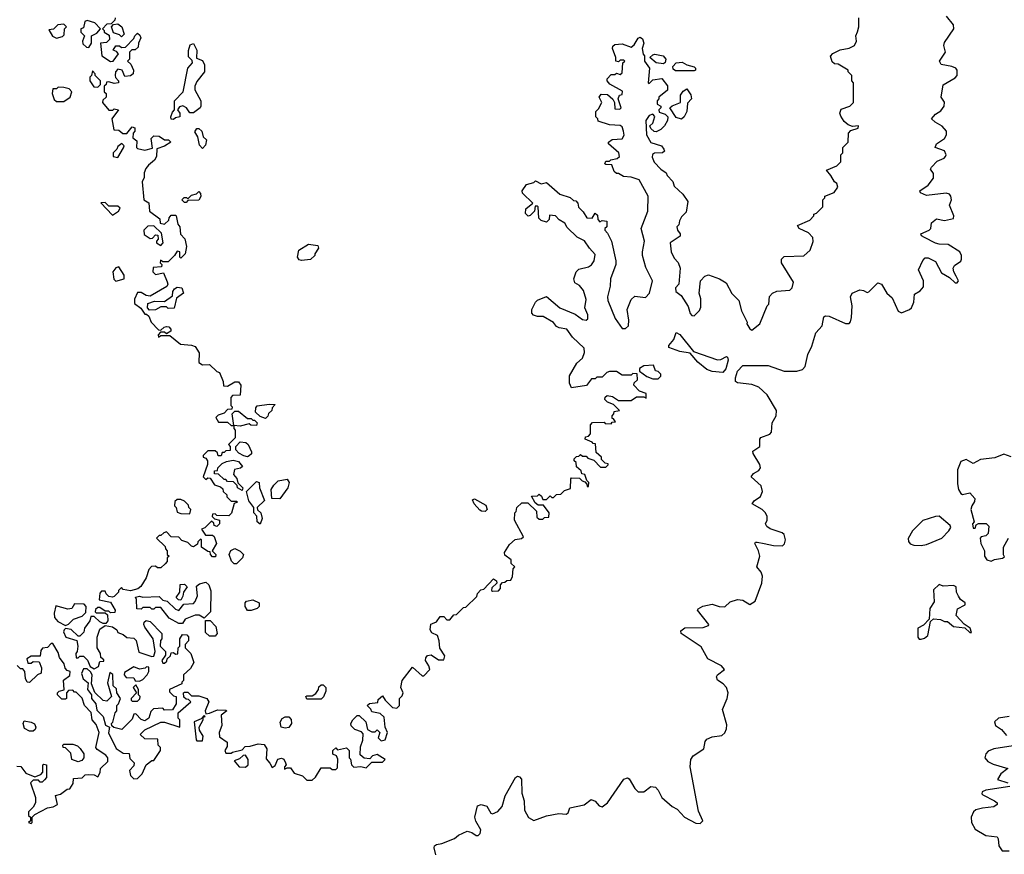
# Model space of a CAD drawing. Extents: x 2601477 to 2753313, y 449408 to 581029.
# Tile 45 of 203: x 2632811 to 2638277, y 503279 to 507915. Entities that reach past the tile are written whole.
import ezdxf

# ---------------------------------------------------------------- set-up
doc = ezdxf.new("R2010")
doc.units = 0

msp = doc.modelspace()

# ---------------------------------------------------------------- linework, layer by layer
at = {"layer": '0CON05XD'}
for points in [[(2633195, 507760), (2633210, 507785), (2633210, 507825), (2633239.3, 507840.7), (2633260, 507865), (2633228.3, 507898.3), (2633185, 507910), (2633172.5, 507905), (2633165, 507870), (2633150, 507865), (2633150, 507845), (2633170, 507825), (2633160, 507795), (2633161.7, 507781.7), (2633181.7, 507761.7), (2633195, 507760)], [(2633340, 507925), (2633338.3, 507911.7), (2633318.3, 507891.7), (2633295, 507890), (2633270, 507865), (2633280, 507855), (2633280, 507845), (2633308.3, 507828.3), (2633310, 507805), (2633291.7, 507788.3), (2633260, 507785), (2633267.5, 507715), (2633315, 507682.5), (2633330, 507685), (2633360, 507725), (2633348.3, 507738.3), (2633330, 507745), (2633345, 507770), (2633365, 507770), (2633375, 507760), (2633398.3, 507761.7), (2633445, 507810), (2633450, 507825), (2633465, 507840), (2633478.3, 507828.3), (2633482.5, 507815), (2633470, 507785), (2633468.3, 507761.7), (2633451.7, 507748.3), (2633433, 507747), (2633420, 507735), (2633420, 507695), (2633410, 507685), (2633427, 507667), (2633442.5, 507635), (2633440, 507615), (2633425, 507602.5), (2633395, 507600), (2633380, 507635), (2633355, 507640), (2633342.5, 507625), (2633340, 507605), (2633343, 507593), (2633360, 507575), (2633360, 507565), (2633335, 507560), (2633305, 507570), (2633291.7, 507568.3), (2633290, 507555), (2633280, 507545), (2633280, 507515), (2633290, 507505), (2633290, 507485), (2633271.7, 507468.3), (2633270, 507455), (2633305, 507413.3), (2633327.5, 507412.5), (2633335, 507420), (2633360, 507415), (2633322.5, 507365), (2633332.5, 507302.5), (2633361.7, 507301.7), (2633383, 507283), (2633405, 507282.5), (2633435, 507320), (2633450, 507315), (2633450, 507295), (2633440, 507285), (2633438.3, 507258.3), (2633461.7, 507241.7), (2633460, 507205), (2633465, 507200), (2633505, 507190), (2633548.3, 507201.7), (2633540, 507255), (2633555, 507270), (2633585, 507267.5), (2633615, 507247.5), (2633637, 507247), (2633650, 507235), (2633615, 507212.5), (2633571.7, 507198.3), (2633570, 507155), (2633560, 507135), (2633525, 507107.5), (2633511.7, 507088.3), (2633502.5, 507065), (2633501.7, 507038.3), (2633490, 507015), (2633500, 506915), (2633528.3, 506898.3), (2633531.7, 506851.7), (2633588.3, 506808.3), (2633590, 506785), (2633615, 506780), (2633638.3, 506801.7), (2633640, 506815), (2633651.7, 506828.3), (2633675, 506830), (2633680, 506825), (2633688.3, 506778.3), (2633700, 506765), (2633703, 506723), (2633727, 506697), (2633737.5, 506655), (2633730, 506615), (2633705, 506590), (2633700, 506595), (2633700, 506625), (2633685, 506630), (2633670, 506605), (2633635, 506570), (2633605, 506570), (2633591.7, 506578.3), (2633590, 506565), (2633600, 506555), (2633598.3, 506541.7), (2633551.7, 506538.3), (2633550, 506515), (2633565, 506500), (2633608.3, 506508.3), (2633629.3, 506459.3), (2633632.5, 506445), (2633627, 506433), (2633535, 506380), (2633513, 506383), (2633485, 506400), (2633465, 506400), (2633448.3, 506361.7), (2633448.3, 506338.3), (2633483, 506313), (2633505, 506280), (2633515, 506280), (2633528.3, 506268.3), (2633540, 506235), (2633581.7, 506191.7), (2633595, 506190), (2633613, 506207), (2633625, 506210), (2633638.3, 506208.3), (2633650, 506195), (2633650, 506185), (2633625, 506170), (2633615, 506180), (2633591.7, 506178.3), (2633580, 506165), (2633581.7, 506151.7), (2633595, 506160), (2633645, 506160), (2633703, 506113), (2633765, 506107.5), (2633785, 506100), (2633806.7, 506065), (2633805, 506010), (2633825, 505997.5), (2633865, 506000), (2633905, 505960), (2633920, 505955), (2633940, 505905), (2633941.7, 505881.7), (2633965, 505880), (2634005, 505902.5), (2634025, 505902.5), (2634037.5, 505885), (2634035, 505830), (2633993, 505827), (2633983, 505817), (2633982.5, 505772.5), (2633990, 505765), (2633988.3, 505751.7), (2633965, 505750), (2633945, 505730), (2633911.7, 505718.3), (2633900, 505705), (2633915, 505680), (2633965, 505680), (2633985, 505660), (2634000, 505660), (2634000, 505645), (2634007.5, 505635), (2634007, 505593), (2633970, 505555), (2633980, 505545), (2633978.3, 505521.7), (2633955, 505520), (2633945, 505510), (2633935, 505510), (2633928.3, 505491.7), (2633911.7, 505491.7), (2633908.3, 505508.3), (2633895, 505520), (2633855, 505520), (2633830, 505495), (2633830, 505485), (2633845, 505480), (2633852.5, 505465), (2633852.5, 505445), (2633830, 505375), (2633845, 505360)], [(2636865, 506197.5), (2636875, 506190), (2636920, 506225), (2636960, 506325), (2636970, 506335), (2636973, 506377), (2636990, 506395), (2637013.6, 506406.4), (2637087, 506413), (2637100, 506425), (2637107, 506457), (2637040, 506565), (2637040, 506585), (2637055, 506600), (2637165, 506602.5), (2637200, 506635), (2637216.4, 506683.6), (2637213.3, 506705), (2637190.5, 506730.5), (2637137.5, 506755), (2637128.3, 506771.7), (2637198.3, 506801.7), (2637220, 506825), (2637220, 506835), (2637235, 506840), (2637270, 506875), (2637270, 506915), (2637280, 506925), (2637280, 506935), (2637332.5, 506955), (2637353.3, 506985), (2637347.5, 507005), (2637333.6, 507013.6), (2637315, 507050), (2637290, 507080), (2637347, 507103), (2637370, 507125), (2637370, 507165), (2637380, 507175), (2637380, 507205), (2637410, 507235), (2637412.5, 507285), (2637425, 507300), (2637465, 507312.5), (2637467.5, 507325), (2637435, 507322.5), (2637410.3, 507330.3), (2637388.5, 507348.5), (2637369.1, 507379.1), (2637363.8, 507396.2), (2637372, 507418), (2637420, 507435), (2637440, 507455), (2637440, 507565), (2637430, 507575), (2637430, 507605), (2637410, 507625), (2637410, 507635), (2637355, 507667.5), (2637335, 507670), (2637321.7, 507681.7), (2637313, 507713), (2637325, 507727.5), (2637365, 507747.5), (2637415, 507757.5), (2637445, 507772.5), (2637457.5, 507795), (2637452.5, 507825), (2637461.7, 507848.3), (2637470, 507875), (2637470, 507925)], [(2638015.8, 507605), (2638015.8, 507635), (2638008.8, 507645), (2637985, 507655.6), (2637926.2, 507666.2), (2637916.7, 507685), (2637951.2, 507735), (2637941.2, 507771.2), (2637945, 507787.5), (2637996.9, 507865), (2637995.5, 507885.5), (2637956.2, 507935)], [(2633015, 507812.5), (2633047.5, 507822.5), (2633058.3, 507831.7), (2633060, 507865), (2633070, 507875), (2633055, 507890), (2633023, 507887), (2632998.3, 507861.7), (2632971.7, 507858.3), (2632993.6, 507823.6), (2633015, 507812.5)], [(2633375, 507820), (2633365, 507830), (2633331.7, 507841.7), (2633320, 507875), (2633331.7, 507888.3), (2633355, 507892.5), (2633377.5, 507875), (2633390, 507835), (2633375, 507820)], [(2634435, 503690), (2634453, 503707), (2634485, 503760), (2634535, 503760), (2634545, 503750), (2634565, 503750), (2634575, 503760), (2634577, 503807), (2634570, 503825), (2634550, 503835), (2634550, 503855), (2634565, 503870), (2634575, 503860), (2634625, 503870), (2634640, 503855), (2634640, 503815), (2634647.5, 503807.5), (2634652.5, 503775), (2634665, 503762.5), (2634705, 503766.7), (2634735, 503760), (2634765, 503790), (2634825, 503790), (2634840, 503805), (2634795, 503832.5), (2634770, 503825), (2634755, 503810), (2634723, 503813), (2634701.7, 503831.7), (2634702.5, 503875), (2634716.4, 503913.6), (2634717.5, 503947.5), (2634708.3, 503958.3), (2634671.7, 503971.7), (2634651.7, 503991.7), (2634650, 504005), (2634660, 504025), (2634685, 504050), (2634695, 504050), (2634732.5, 504015), (2634741.7, 503971.7), (2634765, 503960), (2634785, 503960), (2634795, 503970), (2634810, 503955), (2634800, 503925), (2634818.3, 503908.3), (2634840, 503915), (2634852.5, 503955), (2634840, 503985), (2634835, 504040), (2634811.7, 504061.7), (2634765, 504070), (2634760, 504085), (2634740, 504105), (2634753, 504117), (2634798.3, 504121.7), (2634801.7, 504138.3), (2634825, 504160), (2634840, 504135), (2634880, 504095), (2634905, 504090), (2634920, 504105), (2634920, 504145), (2634935, 504160), (2634940, 504175), (2634927.5, 504205), (2634933.3, 504245), (2634991.7, 504318.3), (2635045, 504270), (2635055, 504270), (2635087.5, 504305), (2635082.5, 504325), (2635063.3, 504355), (2635065, 504370), (2635075, 504382.5), (2635095, 504387.5), (2635135, 504360), (2635165, 504360), (2635171.7, 504381.7), (2635143.6, 504423.6), (2635140, 504465), (2635130, 504495), (2635099.3, 504509.3), (2635088.8, 504525), (2635093, 504557), (2635101.7, 504561.7), (2635125, 504570), (2635145, 504600), (2635165, 504600), (2635181.7, 504581.7), (2635198.3, 504581.7), (2635221.7, 504608.3), (2635235, 504610), (2635275, 504650), (2635288.3, 504651.7), (2635348.3, 504711.7), (2635351.7, 504728.3), (2635371.7, 504748.3), (2635388.3, 504751.7), (2635441.7, 504808.3), (2635458.3, 504798.3), (2635460, 504785), (2635431.7, 504758.3), (2635430, 504745), (2635435, 504740), (2635468.3, 504741.7), (2635480, 504755), (2635480, 504775), (2635491.7, 504788.3), (2635505, 504790), (2635515, 504800), (2635538.3, 504801.7), (2635547.5, 504822.5), (2635550, 504865), (2635560, 504875), (2635540, 504895), (2635540, 504915), (2635505, 504940), (2635502.5, 504955), (2635530.7, 504999.3), (2635561.7, 505028.3), (2635597, 505033), (2635607.5, 505042.5), (2635557.5, 505135), (2635560, 505175), (2635567, 505183), (2635570, 505205), (2635598.3, 505231.7), (2635631.7, 505231.7), (2635680, 505185), (2635681.7, 505151.7), (2635695, 505140), (2635715, 505140), (2635725, 505150), (2635748.3, 505151.7), (2635750, 505175), (2635718.3, 505218.3), (2635688.3, 505218.3), (2635671.7, 505231.7), (2635651.7, 505268.3), (2635685, 505270), (2635695, 505280), (2635708.3, 505268.3), (2635715, 505250), (2635735, 505250), (2635755, 505270), (2635765, 505260), (2635775, 505260), (2635791.7, 505278.3), (2635815, 505280), (2635835, 505300), (2635868.3, 505311.7), (2635870, 505365), (2635875, 505370), (2635918.3, 505368.3), (2635933, 505353), (2635948.3, 505348.3), (2635960, 505335), (2635961.7, 505321.7), (2635968.3, 505321.7), (2635970, 505345), (2635960, 505355), (2635948.3, 505388.3), (2635931.7, 505391.7), (2635928.3, 505408.3), (2635901.7, 505431.7), (2635900, 505455), (2635890, 505465), (2635890, 505475), (2635901.7, 505488.3), (2635915, 505490), (2635925, 505500), (2635935, 505490), (2635955, 505490), (2635965, 505480), (2635998.3, 505468.3), (2636035, 505430), (2636065, 505430), (2636078.3, 505441.7), (2636078.3, 505448.3), (2636061.7, 505451.7), (2636041.7, 505471.7), (2636040, 505485), (2636011.7, 505511.7), (2636008.3, 505558.3), (2635995, 505560), (2635988.3, 505568.3), (2635950, 505585), (2635951.7, 505598.3), (2635968.3, 505601.7), (2635980, 505615), (2635980, 505665), (2635991.7, 505678.3), (2636055, 505680), (2636061.7, 505671.7), (2636095, 505670), (2636100, 505680), (2636118.3, 505681.7), (2636108.3, 505698.3), (2636100, 505700), (2636100, 505715), (2636110, 505725), (2636111.7, 505738.3), (2636140, 505745), (2636108.3, 505778.3), (2636075, 505790), (2636060, 505805), (2636061.7, 505818.3), (2636072.5, 505827.5), (2636101.7, 505821.7), (2636135, 505800), (2636205, 505800), (2636235, 505820), (2636275, 505820), (2636288.3, 505811.7), (2636288.3, 505838.3), (2636251.7, 505851.7), (2636220, 505885), (2636221.7, 505898.3), (2636240, 505915), (2636238.3, 505948.3), (2636215, 505950), (2636205, 505940), (2636155, 505940), (2636125, 505960), (2636085, 505960), (2636070, 505955), (2636045, 505930), (2636015, 505930), (2636005, 505920), (2635985, 505920), (2635957, 505883), (2635875, 505870), (2635862.5, 505895), (2635863, 505937), (2635903.6, 506006.4), (2635936.1, 506033.9), (2635947, 506067), (2635945, 506090), (2635880.7, 506150.7), (2635847.5, 506195), (2635805, 506202.5), (2635790.7, 506210.7), (2635775, 506232.5), (2635717, 506267), (2635685, 506266.7), (2635663.9, 506273.9), (2635653.3, 506285), (2635653.3, 506305), (2635673.6, 506346.4), (2635685, 506357.5), (2635735, 506377.5), (2635810, 506315), (2635895, 506280), (2635935, 506250), (2635955, 506246.7), (2635965, 506252.5), (2635965.8, 506275), (2635948.8, 506315), (2635955, 506360), (2635940, 506410), (2635919.3, 506439.3), (2635893.6, 506453.6), (2635887.5, 506475), (2635900, 506515), (2635915, 506530), (2635968.3, 506541.7), (2635985, 506553.3), (2636000, 506575), (2636005, 506610), (2635975, 506646.7), (2635947, 506687), (2635906.1, 506706.1), (2635850.7, 506760.7), (2635837.5, 506785), (2635805, 506802.5), (2635786.1, 506826.1), (2635751.7, 506828.3), (2635750, 506805), (2635735, 506790), (2635705, 506800), (2635693, 506813), (2635690, 506875), (2635685, 506880), (2635671.7, 506878.3), (2635668.3, 506851.7), (2635645, 506827.5), (2635633, 506823), (2635618.3, 506838.3), (2635620, 506865), (2635660, 506895), (2635601.7, 506951.7), (2635600, 506965), (2635625, 507000), (2635665, 507010), (2635675, 507020), (2635705, 507002.5), (2635735, 507010), (2635810, 506945), (2635867, 506927), (2635885, 506910), (2635898.3, 506908.3), (2635910, 506895), (2635913, 506873), (2635938.3, 506848.3), (2635960, 506815), (2635988.3, 506811.7), (2636005, 506840), (2636018.3, 506828.3), (2636020, 506805), (2636031.7, 506791.7), (2636045, 506800), (2636070, 506795), (2636070, 506765), (2636060, 506755), (2636060, 506745), (2636075, 506730), (2636096.7, 506685), (2636120, 506575), (2636120, 506555), (2636091.2, 506475), (2636088.8, 506435), (2636074.1, 506375.9), (2636076.7, 506355), (2636117.5, 506255), (2636155, 506200), (2636175, 506200), (2636190, 506215), (2636192.5, 506245), (2636182.5, 506305), (2636205, 506360), (2636225, 506380), (2636285, 506372.5), (2636307.5, 506395), (2636323.3, 506465), (2636287.7, 506537.7), (2636268.8, 506605), (2636268.8, 506625), (2636278.8, 506685), (2636261.2, 506755), (2636298.3, 506851.7), (2636300, 506935), (2636250, 507025), (2636205, 507040), (2636163, 507043), (2636135, 507060), (2636125, 507060), (2636111.7, 507071.7), (2636098.3, 507108.3), (2636065, 507110), (2636060, 507115), (2636065, 507130), (2636085, 507130), (2636093, 507137), (2636127, 507143), (2636140, 507155), (2636137.5, 507175), (2636080, 507225), (2636080, 507235), (2636100.7, 507249.3), (2636155, 507252.5), (2636166.1, 507273.9), (2636163.8, 507295), (2636155, 507320), (2636145, 507327.5), (2636085, 507330), (2636021.7, 507351.7), (2636020, 507365), (2636010, 507375), (2636010, 507405), (2636025, 507420), (2636042.5, 507455), (2636027.5, 507485), (2636038.3, 507501.7), (2636075, 507500), (2636103, 507473), (2636112.5, 507455), (2636115, 507420), (2636141.7, 507418.3), (2636150, 507425), (2636132.5, 507475), (2636140, 507495), (2636155, 507500), (2636157, 507517), (2636087, 507557), (2636072.5, 507575), (2636073, 507587), (2636095, 507610), (2636115, 507610), (2636125, 507617.5), (2636145, 507610), (2636155, 507620), (2636160, 507675), (2636170, 507685), (2636165, 507690), (2636145, 507690), (2636135, 507680), (2636120, 507685), (2636120, 507705), (2636102.5, 507755), (2636103, 507767), (2636115, 507777.5), (2636155, 507781.2), (2636205, 507762.5), (2636222.5, 507775), (2636245, 507812.5), (2636255, 507817.5), (2636269.3, 507809.3), (2636276.7, 507785), (2636267.5, 507755), (2636273, 507723), (2636280, 507715), (2636280, 507685), (2636307.5, 507645), (2636300, 507565), (2636305, 507560), (2636325, 507580), (2636375, 507587.5), (2636406.7, 507546.7), (2636407, 507523), (2636360, 507485), (2636360, 507475), (2636350, 507465), (2636350, 507445), (2636370, 507435), (2636370, 507425), (2636360, 507415), (2636361.7, 507401.7), (2636395, 507390), (2636410, 507375), (2636407.5, 507355), (2636390, 507325), (2636370, 507305), (2636345, 507292.5), (2636333, 507293), (2636315, 507310), (2636310, 507325), (2636325, 507340), (2636337.5, 507377.5), (2636325, 507390), (2636305, 507382.5), (2636287.5, 507355), (2636290, 507275), (2636315, 507233.3), (2636373.6, 507213.6), (2636387.5, 507195), (2636390, 507185), (2636380, 507175), (2636335, 507173.3), (2636323.9, 507166.1), (2636321.7, 507151.7), (2636333.9, 507123.9), (2636370, 507085), (2636400, 507065), (2636405, 507050), (2636437, 507017), (2636445, 506990), (2636492.5, 506945), (2636520, 506905), (2636510, 506845), (2636485, 506820), (2636473, 506797), (2636470, 506775), (2636460, 506765), (2636462.5, 506745), (2636477.5, 506725), (2636477, 506713), (2636422.5, 506675), (2636427.5, 506625), (2636445, 506590), (2636467, 506567), (2636477.5, 506535), (2636470, 506445), (2636452.5, 506425), (2636453.3, 506405), (2636483, 506383), (2636521.7, 506321.7), (2636533, 506283), (2636541.7, 506271.7), (2636555, 506270), (2636585, 506300), (2636591.7, 506318.3), (2636592.5, 506365), (2636582.5, 506395), (2636590, 506465), (2636615, 506490), (2636635, 506497.5), (2636696.1, 506476.1), (2636733, 506453), (2636763.9, 506393.9), (2636802.5, 506355), (2636818.3, 506298.3), (2636850, 506235), (2636847.5, 506225), (2636865, 506197.5)], [(2633665, 507360), (2633651.7, 507361.7), (2633650, 507375), (2633658.3, 507401.7), (2633670, 507415), (2633670, 507465), (2633717.5, 507515), (2633743.6, 507646.4), (2633770, 507675), (2633768.3, 507688.3), (2633748.3, 507708.3), (2633747, 507743), (2633757.5, 507775), (2633775, 507782.5), (2633793.3, 507745), (2633791.7, 507701.7), (2633825, 507687.5), (2633836.7, 507665), (2633837.5, 507625), (2633795, 507572.5), (2633782.5, 507545), (2633782.5, 507525), (2633816.7, 507465), (2633816.7, 507435), (2633812.5, 507425), (2633775, 507397.5), (2633755, 507397.5), (2633737.5, 507425), (2633717, 507437), (2633698.3, 507431.7), (2633687.5, 507415), (2633700, 507395), (2633700, 507375), (2633675, 507370), (2633665, 507360)], [(2636385, 507670), (2636345, 507676.2), (2636310, 507705), (2636325, 507720), (2636337, 507723), (2636383.6, 507713.6), (2636397.5, 507695), (2636393.6, 507676.4), (2636385, 507670)], [(2633245, 507540), (2633260, 507555), (2633260, 507575), (2633230, 507605), (2633230, 507615), (2633215, 507630), (2633210, 507605), (2633200, 507595), (2633200, 507575), (2633221.7, 507541.7), (2633245, 507540)], [(2636555, 507630), (2636451.7, 507631.7), (2636439.3, 507639.3), (2636436.7, 507655), (2636455, 507676.2), (2636488.3, 507678.3), (2636515, 507663.3), (2636555, 507652.5), (2636562.5, 507645), (2636562.5, 507635), (2636555, 507630)], [(2635121.2, 503275), (2635111.2, 503315), (2635113.3, 503325), (2635125, 503333.3), (2635155, 503338), (2635223.9, 503366.1), (2635247.5, 503385), (2635295, 503407.5), (2635320.7, 503400.7), (2635345, 503383.3), (2635357, 503383), (2635367.5, 503395), (2635370, 503415), (2635342.3, 503462.3), (2635338, 503485), (2635351.7, 503548.3), (2635373.6, 503556.4), (2635405, 503546.2), (2635427, 503507), (2635435, 503503.3), (2635465, 503516.7), (2635488.8, 503545), (2635505.8, 503604.2), (2635562.5, 503705), (2635575, 503712.5), (2635585, 503710), (2635596.2, 503696.2), (2635598.3, 503618.3), (2635612, 503575), (2635614.2, 503524.2), (2635635, 503482.5), (2635665, 503466.7), (2635735, 503492.5), (2635803.6, 503506.4), (2635845, 503502.5), (2635855, 503510), (2635865, 503537.5), (2635945, 503553.3), (2635983, 503583), (2636005, 503573.3), (2636027.7, 503547.7), (2636045, 503542.5), (2636075, 503564), (2636165, 503696.7), (2636185, 503703.3), (2636195, 503697.5), (2636225.8, 503645), (2636245, 503626), (2636275, 503626), (2636315, 503656), (2636341.4, 503651.4), (2636355.6, 503635.6), (2636375, 503594), (2636433.8, 503545), (2636460.3, 503530.3), (2636502, 503485), (2636565, 503452), (2636589.5, 503450.5), (2636603.3, 503465), (2636579.2, 503519.2), (2636534, 503765), (2636536.2, 503805), (2636550, 503825), (2636608.8, 503865), (2636616, 503905), (2636625, 503918.8), (2636655, 503930.8), (2636709.3, 503939.3), (2636725, 503954), (2636735.7, 503975.7), (2636737.4, 503997.4), (2636713.2, 504083.2), (2636739.4, 504145), (2636744.3, 504175), (2636735, 504206.2), (2636716.4, 504226.4), (2636685, 504246.2), (2636679.2, 504265), (2636684.5, 504275.5), (2636723.3, 504305), (2636706.2, 504325), (2636631.2, 504365), (2636595, 504430.8), (2636483.3, 504505), (2636480.7, 504519.3), (2636503.4, 504536.6), (2636605, 504539.2), (2636635, 504550), (2636637.5, 504555), (2636573.3, 504635), (2636577, 504643), (2636602.7, 504657.3), (2636655, 504668), (2636695, 504655.6), (2636725, 504654), (2636755, 504681.2), (2636795, 504694.2), (2636825, 504690.8), (2636865, 504666), (2636894, 504685), (2636931.4, 504785), (2636934.3, 504824.3), (2636926.7, 504846.7), (2636904, 504875), (2636920, 504935), (2636912.5, 504965), (2636892, 505005), (2636895, 505012.5), (2636905, 505013.3), (2636944.3, 505005.7), (2636995, 504994.5), (2637045, 504992.2), (2637057.4, 505002.6), (2637062.9, 505025), (2637055.8, 505055), (2637043.3, 505065), (2636977.3, 505087.3), (2636959.1, 505099.1), (2636952, 505115), (2636960.6, 505135), (2636960.5, 505155), (2636952.2, 505175), (2636933.4, 505193.4), (2636878, 505225), (2636887.6, 505242.4), (2636923.9, 505266.1), (2636934.5, 505295), (2636926.7, 505325), (2636872.5, 505375), (2636884.2, 505395), (2636915, 505410.6), (2636924.4, 505425), (2636920.5, 505445), (2636883.3, 505505), (2636880.9, 505519.1), (2636920, 505545), (2636919.2, 505585), (2636925.6, 505594.4), (2636975, 505613.1), (2636985, 505624.2), (2636988.2, 505675), (2637011.3, 505715), (2637013.3, 505745), (2636960.5, 505830.5), (2636915, 505874.6), (2636875, 505888.8), (2636795, 505897.5), (2636785.7, 505905.7), (2636785.5, 505925.5), (2636795, 505961.9), (2636825, 505994.4), (2636965.8, 505994.2), (2637055, 505961.8), (2637125, 505961.8), (2637157.6, 505972.4), (2637171.2, 505988.8), (2637185.6, 506054.4), (2637208.3, 506101.7), (2637230.8, 506175), (2637265.6, 506215), (2637275.6, 506264.4), (2637285, 506270), (2637305, 506268.6), (2637395, 506226.7), (2637415, 506227.5), (2637423.6, 506236.4), (2637429.5, 506260.5), (2637432, 506325), (2637424, 506375), (2637433.3, 506395), (2637475, 506413.8), (2637495, 506411.2), (2637515, 506400), (2637525, 506403.3), (2637575, 506454), (2637595, 506446.7), (2637625, 506396.7), (2637655, 506370), (2637688.8, 506295), (2637706.4, 506286.4), (2637750, 506305), (2637761.2, 506315), (2637774, 506345), (2637779.3, 506390.7), (2637810.3, 506409.7), (2637828.8, 506431.2), (2637829.2, 506465), (2637801.2, 506525), (2637825, 506577.5), (2637838.3, 506591.7), (2637855, 506592), (2637895, 506572), (2637929.1, 506509.1), (2637973, 506483), (2638005, 506453.8), (2638015, 506453.3), (2638023.3, 506465), (2638010.5, 506490.5), (2637996.2, 506515), (2637994.2, 506535), (2638000.6, 506549.4), (2638035, 506574), (2638040, 506585), (2638040, 506605), (2638030, 506625), (2637965, 506666.9), (2637915, 506667.8), (2637895, 506674.3), (2637833.3, 506705), (2637817.5, 506715), (2637813.3, 506725), (2637860, 506745), (2637870, 506755), (2637873.9, 506786.1), (2637900.5, 506809.5), (2637945, 506800), (2637995, 506810), (2637997.5, 506825), (2637972.9, 506885), (2637983.8, 506915), (2637981.2, 506935), (2637973.3, 506945), (2637955, 506952), (2637845, 506938.6), (2637812.7, 506952.7), (2637808.8, 506965), (2637853.6, 506996.4), (2637883.8, 507035), (2637885, 507060), (2637867.5, 507085), (2637872.5, 507095), (2637905, 507128.8), (2637942.5, 507145), (2637951.2, 507155), (2637953.8, 507165), (2637945, 507186.7), (2637892.5, 507205), (2637900, 507225), (2637945.8, 507254.2), (2637956, 507275), (2637955.8, 507295), (2637933, 507323), (2637892.5, 507345), (2637872.5, 507365), (2637895, 507390), (2637925, 507408), (2637944.2, 507435), (2637945, 507457.5), (2637926.2, 507485), (2637937.3, 507552.7), (2638005, 507592), (2638015.8, 507605)], [(2633055, 507460), (2633090, 507485), (2633100, 507515), (2633085, 507530), (2633055, 507537.5), (2633025, 507540), (2633015, 507530), (2632995, 507530), (2632990, 507505), (2633001.7, 507471.7), (2633015, 507460), (2633055, 507460)], [(2636485, 507362.5), (2636455, 507372.5), (2636420, 507425), (2636433, 507437), (2636480, 507455), (2636480, 507495), (2636495, 507517.5), (2636515, 507530), (2636537.7, 507497.7), (2636540, 507475), (2636518.3, 507451.7), (2636513.8, 507405), (2636500, 507375), (2636485, 507362.5)], [(2633825, 507200), (2633808.3, 507218.3), (2633800, 507265), (2633782.5, 507292.5), (2633795, 507310), (2633805, 507310), (2633822.5, 507295), (2633830, 507265), (2633847, 507247), (2633841.7, 507218.3), (2633825, 507200)], [(2633355, 507150), (2633387, 507203), (2633390, 507215), (2633377, 507227), (2633355, 507210), (2633350, 507195), (2633330, 507175), (2633330, 507155), (2633355, 507150)], [(2633735, 506900), (2633725, 506900), (2633710, 506915), (2633723, 506927), (2633737, 506927), (2633745, 506920), (2633765, 506940), (2633791.7, 506948.3), (2633805, 506960), (2633815, 506950), (2633816.4, 506933.6), (2633805, 506912.5), (2633745, 506910), (2633735, 506900)], [(2633325, 506830), (2633358.3, 506851.7), (2633368.3, 506868.3), (2633355, 506880), (2633305, 506880), (2633285, 506900), (2633261.7, 506898.3), (2633325, 506830)], [(2633595, 506660), (2633607.5, 506675), (2633598.3, 506728.3), (2633555, 506770), (2633521.7, 506768.3), (2633500, 506745), (2633501.7, 506721.7), (2633535, 506700), (2633548.3, 506701.7), (2633565, 506720), (2633578.3, 506718.3), (2633580, 506695), (2633570, 506685), (2633570, 506675), (2633595, 506660)], [(2634375, 506577.5), (2634361.7, 506581.7), (2634352.5, 506595), (2634360, 506635), (2634415, 506667.5), (2634465, 506660), (2634470, 506645), (2634450, 506615), (2634450, 506605), (2634425, 506582.5), (2634375, 506577.5)], [(2633345, 506462.5), (2633390, 506475), (2633390, 506495), (2633361.7, 506541.7), (2633343.6, 506536.4), (2633327.5, 506515), (2633333, 506473), (2633345, 506462.5)], [(2633531.7, 506301.7), (2633520, 506315), (2633521.7, 506338.3), (2633558.3, 506351.7), (2633615, 506350), (2633658.3, 506381.7), (2633660, 506405), (2633670.7, 506419.3), (2633685, 506430), (2633710, 506425), (2633720, 506395), (2633681.7, 506368.3), (2633668.3, 506311.7), (2633635, 506310), (2633625, 506320), (2633595, 506320), (2633565, 506302.5), (2633531.7, 506301.7)], [(2636715, 505954.4), (2636655, 505960.6), (2636625, 505972.2), (2636575, 506013.1), (2636533, 506063), (2636475, 506072.2), (2636414.4, 506094.4), (2636414.2, 506105), (2636441.7, 506138.3), (2636455, 506177.5), (2636475, 506166.2), (2636551.2, 506071.2), (2636685, 506025.7), (2636702.9, 506027.1), (2636735, 506043.3), (2636739.5, 506039.5), (2636743.6, 506023.6), (2636730.6, 505975), (2636715, 505954.4)], [(2636355, 505920), (2636370, 505935), (2636370, 505945), (2636355, 505960), (2636340, 505965), (2636330, 505995), (2636275, 505992.5), (2636251.7, 505978.3), (2636251.7, 505961.7), (2636293, 505933), (2636325, 505920), (2636355, 505920)], [(2634175, 505700), (2634145, 505710), (2634120, 505735), (2634121.7, 505758.3), (2634130, 505770), (2634195, 505780), (2634228.3, 505778.3), (2634211.7, 505758.3), (2634210, 505745), (2634191.7, 505728.3), (2634188.3, 505711.7), (2634175, 505700)], [(2634035, 505657.5), (2634000, 505660), (2633990, 505725), (2634005, 505740), (2634025, 505740), (2634075, 505700), (2634095, 505700), (2634105, 505690), (2634115, 505690), (2634130, 505675), (2634125, 505660), (2634093, 505663), (2634085, 505670), (2634035, 505657.5)], [(2634075, 505487.5), (2634055, 505492.5), (2634027, 505507), (2634010, 505525), (2634010, 505545), (2634035, 505570), (2634067, 505567), (2634080, 505555), (2634097.5, 505515), (2634097, 505503), (2634085, 505492.5), (2634075, 505487.5)], [(2638315, 505486), (2638275, 505501.2), (2638225, 505481.2), (2638145, 505472), (2638105, 505448.8), (2638065, 505472.5), (2638035, 505460), (2638016.7, 505415), (2638017, 505337), (2638022.5, 505305), (2638035, 505282.5), (2638045, 505277.5), (2638085, 505286.7), (2638113.8, 505255), (2638112.3, 505237.7), (2638096.1, 505213.9), (2638092, 505195), (2638110, 505125), (2638100, 505115), (2638105, 505090), (2638115, 505090), (2638121.7, 505108.3), (2638133.3, 505116.7), (2638175.8, 505115.8), (2638191.7, 505101.7), (2638188.3, 505061.7), (2638175, 505047.5), (2638148.3, 505041.7), (2638142.5, 505035), (2638146.7, 505005), (2638167.5, 504965), (2638167.5, 504935), (2638180, 504915), (2638205, 504907.5), (2638223, 504917), (2638267, 504923), (2638278.3, 504931.7), (2638272.5, 504942.5), (2638272.5, 504985), (2638300, 505035)], [(2634045, 505300), (2634020, 505315), (2634018.3, 505328.3), (2633998.3, 505348.3), (2633965, 505350), (2633955, 505360), (2633945, 505360), (2633915, 505390), (2633891.7, 505391.7), (2633891.7, 505408.3), (2633908.3, 505411.7), (2633910, 505425), (2633935, 505450), (2633958.3, 505461.7), (2633995, 505467.5), (2634025, 505460), (2634047, 505433), (2634037, 505423), (2634003.6, 505416.4), (2633998.3, 505388.3), (2634017, 505367), (2634021.7, 505341.7), (2634050, 505315), (2634045, 505300)], [(2633845, 505360), (2633855, 505370), (2633868.3, 505368.3), (2633891.7, 505331.7), (2633925, 505320), (2633938.3, 505308.3), (2633940, 505295), (2633960, 505275), (2633960, 505265), (2633985, 505240), (2634015, 505240), (2634020, 505235), (2634001.7, 505228.3), (2633987, 505173), (2633971.7, 505158.3), (2633905, 505160), (2633895, 505170), (2633881.7, 505168.3), (2633880, 505155), (2633891.7, 505141.7), (2633920, 505135), (2633920, 505115), (2633905, 505100), (2633890, 505105), (2633888.3, 505118.3), (2633875, 505130), (2633838.3, 505091.7), (2633820, 505085), (2633841.7, 505051.7), (2633881.7, 505051.7), (2633890, 505045), (2633902.5, 505005), (2633880, 504965), (2633900, 504945), (2633898.3, 504931.7), (2633881.7, 504931.7), (2633870, 504945), (2633868.3, 504958.3), (2633855, 504960), (2633820, 504985), (2633820, 505025), (2633815, 505030), (2633800, 505015), (2633798.3, 505001.7), (2633775, 504987.5), (2633765, 504990), (2633745, 505010), (2633711.7, 505021.7), (2633695, 505040), (2633651.7, 505041.7), (2633625, 505070), (2633610, 505065), (2633595, 505050), (2633585, 505050), (2633570, 505035), (2633618.3, 504988.3), (2633620, 504975), (2633630, 504965), (2633630, 504945), (2633640, 504935), (2633630, 504925), (2633630, 504905), (2633618.3, 504891.7), (2633595, 504870), (2633575, 504870), (2633565, 504880), (2633541.7, 504878.3), (2633528.3, 504861.7), (2633513.3, 504815), (2633483, 504767), (2633467, 504753), (2633425, 504742.5), (2633385, 504750), (2633375, 504760), (2633360, 504745), (2633360, 504735), (2633335, 504710), (2633325, 504707.5), (2633305, 504710), (2633290, 504725), (2633285, 504740), (2633265, 504740), (2633255, 504730), (2633251.7, 504691.7), (2633315, 504680), (2633340, 504635), (2633338.3, 504621.7), (2633315, 504620), (2633305, 504630), (2633285, 504630), (2633255, 504650), (2633245, 504650), (2633231.7, 504638.3), (2633230, 504625), (2633235, 504620), (2633285, 504620), (2633298.3, 504608.3), (2633300, 504575), (2633288.3, 504561.7), (2633275, 504560), (2633255, 504570), (2633225, 504600), (2633205, 504600), (2633200, 504575), (2633170, 504535), (2633167, 504513), (2633145, 504490), (2633135, 504490), (2633097, 504527), (2633065, 504532.5), (2633057.5, 504525), (2633053.9, 504513.9), (2633067.5, 504485), (2633127, 504467), (2633132.5, 504435), (2633130, 504405), (2633122.5, 504395), (2633125, 504370), (2633135, 504370), (2633145, 504380), (2633165, 504380), (2633187, 504357), (2633201.7, 504321.7), (2633225, 504310), (2633248.3, 504321.7), (2633255, 504350), (2633278.3, 504351.7), (2633278.3, 504358.3), (2633261.7, 504371.7), (2633260, 504395), (2633240, 504425), (2633240, 504485), (2633255, 504530), (2633285, 504550), (2633325, 504542.5), (2633350, 504525), (2633355, 504510), (2633385, 504500), (2633405, 504482.5), (2633445, 504480), (2633457, 504467), (2633471.7, 504401.7), (2633545, 504377.5), (2633555, 504380), (2633562.5, 504405), (2633552.5, 504475), (2633505, 504540), (2633500, 504555), (2633501.7, 504568.3), (2633513, 504577), (2633535, 504572.5), (2633600, 504505), (2633600, 504475), (2633593, 504467), (2633590, 504435), (2633620, 504405), (2633620, 504385), (2633600, 504355), (2633605, 504340), (2633615, 504340), (2633628.3, 504351.7), (2633630, 504365), (2633648.3, 504381.7), (2633651.7, 504398.3), (2633665, 504400), (2633675, 504390), (2633688.3, 504391.7), (2633690, 504425), (2633700, 504435), (2633700, 504475), (2633715, 504500), (2633738.3, 504498.3), (2633747, 504487), (2633747.5, 504465), (2633730, 504445), (2633730, 504425), (2633760, 504395), (2633777.5, 504345), (2633759.3, 504310.7), (2633720, 504275), (2633720, 504245), (2633710, 504235), (2633710, 504225), (2633642.5, 504195), (2633641.7, 504181.7), (2633665, 504160), (2633680, 504155), (2633680, 504115), (2633658.3, 504081.7), (2633615, 504080), (2633605, 504090), (2633553, 504087), (2633538.3, 504071.7), (2633527.5, 504035), (2633505, 504020), (2633485, 504027.5), (2633455, 504060), (2633445, 504057.5), (2633435, 504030), (2633377, 503973), (2633333, 503983), (2633321.7, 503991.7), (2633320, 504005), (2633327, 504013), (2633340, 504065), (2633350, 504075), (2633350, 504105), (2633360, 504115), (2633370, 504145), (2633350, 504175), (2633348.3, 504198.3), (2633330, 504215), (2633328.3, 504278.3), (2633311.7, 504288.3), (2633298.3, 504231.7), (2633320, 504155), (2633295, 504130), (2633275, 504132.5), (2633228.3, 504178.3), (2633210, 504225), (2633212.5, 504275), (2633203, 504293), (2633185, 504310), (2633165, 504310), (2633153.6, 504283.6), (2633163.9, 504253.9), (2633191.7, 504231.7), (2633187.5, 504195), (2633210, 504165), (2633210, 504145), (2633232.5, 504115), (2633239.3, 504079.3), (2633273.3, 504045), (2633287, 503997), (2633310, 503985), (2633303.6, 503953.6), (2633346.7, 503866.7), (2633385, 503840), (2633418.3, 503838.3), (2633421.7, 503811.7), (2633447, 503787), (2633445, 503770), (2633420, 503745), (2633426.4, 503716.4), (2633445, 503697.5), (2633465, 503700), (2633490, 503725), (2633513.6, 503776.4), (2633545, 503800), (2633555, 503800), (2633592.5, 503855), (2633591.7, 503871.7), (2633580, 503885), (2633578.3, 503918.3), (2633505, 503920), (2633480, 503945), (2633505, 503970), (2633595, 504012.5), (2633615, 504012.5), (2633700, 503985), (2633700, 504025), (2633690, 504035), (2633690, 504065), (2633760, 504125), (2633748.3, 504138.3), (2633735, 504140), (2633721.7, 504151.7), (2633720, 504175), (2633725, 504180), (2633745, 504180), (2633765, 504160), (2633805, 504160), (2633850, 504145), (2633860, 504125), (2633840, 504075), (2633845, 504060), (2633865, 504062.5), (2633908.3, 504081.7), (2633955, 504080), (2633960, 504075), (2633928.3, 504051.7), (2633932.5, 503995), (2633917.5, 503955), (2633920.7, 503930.7), (2633961.7, 503901.7), (2633961.7, 503878.3), (2633950, 503855), (2633955, 503840), (2633985, 503840), (2633993, 503847), (2634045, 503860), (2634063, 503877), (2634090.7, 503879.3), (2634135, 503893.3), (2634168.3, 503888.3), (2634182.5, 503865), (2634178.3, 503808.3), (2634200, 503785), (2634211.7, 503761.7), (2634228.3, 503771.7), (2634243.6, 503806.4), (2634265, 503812.5), (2634276.4, 503806.4), (2634287, 503787), (2634290, 503775), (2634280, 503765), (2634281.7, 503751.7), (2634295, 503760), (2634315, 503760), (2634335, 503730), (2634380, 503715), (2634405, 503690), (2634435, 503690)], [(2634145, 505112.5), (2634130, 505125), (2634127, 505157), (2634110, 505175), (2634110, 505205), (2634083, 505243), (2634070, 505295), (2634125, 505350), (2634140, 505345), (2634142.5, 505315), (2634170, 505245), (2634130, 505205), (2634131.7, 505191.7), (2634150, 505175), (2634157.5, 505145), (2634145, 505112.5)], [(2634255, 505252.5), (2634210, 505255), (2634207.5, 505305), (2634220.7, 505329.3), (2634245, 505352.5), (2634295, 505362.5), (2634306.7, 505345), (2634300, 505315), (2634255, 505252.5)], [(2633755, 505170), (2633760, 505195), (2633750, 505205), (2633748.3, 505218.3), (2633725, 505240), (2633705, 505250), (2633685, 505250), (2633671.7, 505238.3), (2633670, 505215), (2633680, 505205), (2633685, 505180), (2633705, 505172.5), (2633755, 505170)], [(2635395, 505183.8), (2635375, 505184), (2635365, 505191.2), (2635333.3, 505225), (2635325, 505247.5), (2635335, 505253.3), (2635398.1, 505218.1), (2635406, 505195), (2635395, 505183.8)], [(2637815, 504994.3), (2637845, 505000), (2637930, 505035), (2637970, 505075), (2637980, 505095), (2637977.5, 505105), (2637915, 505156.2), (2637895, 505155.8), (2637825, 505132.9), (2637768, 505075), (2637743.9, 505033.9), (2637745.9, 505015.9), (2637755, 505004.2), (2637775, 504995.7), (2637815, 504994.3)], [(2634001.7, 504891.7), (2633987, 504907), (2633973.3, 504945), (2633983.6, 504966.4), (2634005, 504977.5), (2634035, 504962.5), (2634052.5, 504945), (2634047.5, 504925), (2634015, 504892.5), (2634001.7, 504891.7)], [(2633715, 504560), (2633695, 504560), (2633640.7, 504590.7), (2633595, 504650), (2633565, 504650), (2633555, 504640), (2633545, 504640), (2633535, 504650), (2633495, 504650), (2633485, 504640), (2633461.7, 504641.7), (2633460, 504695), (2633453, 504707), (2633475, 504712.5), (2633495, 504707.5), (2633585, 504710), (2633605, 504690), (2633630, 504685), (2633675, 504640), (2633695, 504632.5), (2633721.7, 504668.3), (2633775, 504672.5), (2633785, 504682.5), (2633797.5, 504715), (2633791.7, 504768.3), (2633808.3, 504781.7), (2633845, 504790), (2633860, 504775), (2633871.7, 504741.7), (2633870, 504625), (2633835, 504590), (2633807, 504607), (2633785, 504607.5), (2633730, 504585), (2633715, 504560)], [(2633705, 504690), (2633691.7, 504691.7), (2633680, 504705), (2633700, 504735), (2633701.7, 504778.3), (2633725, 504780), (2633740, 504765), (2633720, 504735), (2633717, 504713), (2633705, 504690)], [(2637815, 504473.8), (2637835, 504480), (2637852.5, 504495), (2637868.3, 504571.7), (2637885, 504586.7), (2637923.3, 504583.3), (2637945, 504572.5), (2637961.7, 504571.7), (2637995, 504543.8), (2638057.5, 504537.5), (2638085, 504510), (2638095, 504510), (2638087.5, 504535), (2638055, 504557.5), (2638010, 504605), (2638017, 504643), (2638060, 504665), (2638060, 504675), (2638033.6, 504693.6), (2638023.3, 504713.3), (2638012.5, 504735), (2638010, 504765), (2637995, 504772.5), (2637938.3, 504768.3), (2637915, 504777.5), (2637885, 504747.5), (2637888.3, 504681.7), (2637863.6, 504643.6), (2637860, 504585), (2637828.3, 504551.7), (2637797.5, 504535), (2637796.7, 504485), (2637803.9, 504473.9), (2637815, 504473.8)], [(2634075, 504632.5), (2634062.5, 504655), (2634062.5, 504675), (2634070, 504685), (2634105, 504692.5), (2634140, 504675), (2634140, 504655), (2634130, 504645), (2634095, 504633.3), (2634075, 504632.5)], [(2633065, 504550), (2633082.5, 504557.5), (2633110, 504585), (2633158.3, 504601.7), (2633178.3, 504621.7), (2633180, 504655), (2633168.3, 504668.3), (2633115, 504670), (2633100, 504645), (2633078.8, 504641.2), (2633011.7, 504658.3), (2633001.2, 504618.8), (2633004.3, 504594.3), (2633021.9, 504571.9), (2633065, 504550)], [(2633895, 504490), (2633865, 504490), (2633841.7, 504511.7), (2633841.7, 504578.3), (2633868.3, 504578.3), (2633900, 504545), (2633907.5, 504505), (2633895, 504490)], [(2632875, 503450), (2632880, 503455), (2632880, 503485), (2632895, 503500), (2632965, 503537.5), (2632997, 503543), (2633020, 503555), (2633010, 503605), (2633037, 503613), (2633075, 503640), (2633088.3, 503641.7), (2633107, 503673), (2633110, 503700), (2633157, 503703), (2633175, 503720), (2633195, 503722.5), (2633225, 503720), (2633245, 503710), (2633257, 503733), (2633260, 503755), (2633300, 503795), (2633300, 503815), (2633289.3, 503829.3), (2633240.7, 503860.7), (2633233, 503873), (2633252.5, 503955), (2633235, 504000), (2633212.5, 504025), (2633207, 504067), (2633170, 504105), (2633157, 504147), (2633125, 504180), (2633115, 504180), (2633105, 504190), (2633081.7, 504188.3), (2633070, 504175), (2633070, 504145), (2633065, 504140), (2633045, 504140), (2633020, 504165), (2633020, 504175), (2633030, 504185), (2633058.3, 504191.7), (2633053, 504247), (2633088.3, 504271.7), (2633090, 504295), (2633075, 504300), (2633063, 504313), (2633057, 504337), (2633031.7, 504371.7), (2633025, 504400), (2632995, 504450), (2632985, 504450), (2632965, 504427.5), (2632937, 504423), (2632928.3, 504411.7), (2632925, 504380), (2632875, 504380), (2632850, 504365), (2632855, 504340), (2632875, 504340), (2632885, 504350), (2632918.3, 504348.3), (2632932.5, 504315), (2632930, 504285), (2632910, 504275), (2632865, 504232.5), (2632852.5, 504235), (2632842.5, 504255), (2632840, 504295), (2632828.3, 504308.3), (2632815, 504310), (2632797, 504327)], [(2633475, 504240), (2633495, 504250), (2633517.5, 504275), (2633527.5, 504295), (2633528.3, 504318.3), (2633515, 504320), (2633507, 504313), (2633475, 504307.5), (2633445, 504320), (2633391.7, 504288.3), (2633390, 504275), (2633401.7, 504261.7), (2633445, 504260), (2633451.7, 504241.7), (2633475, 504240)], [(2633465, 504130), (2633478.3, 504141.7), (2633480, 504155), (2633470, 504165), (2633470, 504195), (2633455, 504220), (2633440, 504205), (2633460, 504175), (2633430, 504145), (2633430, 504135), (2633435, 504130), (2633465, 504130)], [(2634485, 504140), (2634405, 504140), (2634400, 504155), (2634405, 504160), (2634435, 504160), (2634455, 504172.5), (2634470, 504195), (2634471.7, 504208.3), (2634485, 504220), (2634495, 504220), (2634510, 504205), (2634510, 504185), (2634497, 504153), (2634485, 504140)], [(2633825, 503910), (2633830, 503935), (2633808.3, 503968.3), (2633807.5, 503985), (2633830, 504025), (2633830, 504040), (2633840, 504045), (2633835, 504050), (2633818.3, 504031.7), (2633780, 504015), (2633790, 503915), (2633795, 503910), (2633825, 503910)], [(2634285, 503978.8), (2634262.5, 503985), (2634257, 504013), (2634267, 504033), (2634285, 504042.5), (2634305, 504042.5), (2634318.3, 504028.3), (2634320, 504005), (2634305, 503983.8), (2634285, 503978.8)], [(2638305, 504044.4), (2638245, 504034.4), (2638222.9, 504015), (2638228, 503995), (2638261.5, 503971.5), (2638288.9, 503938.9)], [(2632885, 503962.5), (2632865, 503963.3), (2632837, 503977), (2632830, 504005), (2632835, 504020), (2632875, 504012.5), (2632893, 504003), (2632900, 503985), (2632897, 503973), (2632885, 503962.5)], [(2633135, 503792.5), (2633100, 503805), (2633095, 503840), (2633065, 503870), (2633051.7, 503871.7), (2633050, 503885), (2633055, 503890), (2633105, 503890), (2633130.7, 503880.7), (2633146.4, 503866.4), (2633167, 503837), (2633167.5, 503815), (2633155, 503800), (2633135, 503792.5)], [(2638350, 503885), (2638220, 503865), (2638188.3, 503851.7), (2638175, 503836.2), (2638170, 503815), (2638185, 503794.4), (2638215, 503778.6), (2638297.5, 503755), (2638257.5, 503725), (2638240, 503695), (2638297.5, 503675)], [(2634065, 503762.5), (2634080, 503775), (2634080, 503805), (2634065, 503830), (2634051.7, 503828.3), (2634031.7, 503808.3), (2634001.7, 503798.3), (2634030, 503765), (2634065, 503762.5)], [(2632795, 503767.5), (2632817, 503767), (2632845, 503730), (2632895, 503710), (2632928.3, 503721.7), (2632940, 503735), (2632940, 503775), (2632945, 503780), (2632960, 503775), (2632960, 503705), (2632948.3, 503691.7), (2632935, 503680), (2632925, 503680), (2632915, 503690), (2632885, 503690), (2632870, 503675), (2632897.5, 503595), (2632897.5, 503565), (2632885, 503540), (2632860, 503515), (2632860, 503495), (2632870, 503485), (2632870, 503465), (2632860, 503455), (2632875, 503450)], [(2638307.5, 503655), (2638175, 503635.7), (2638154.2, 503625.8), (2638152.5, 503615), (2638158.3, 503608.3), (2638223.3, 503575), (2638236.7, 503565), (2638237.5, 503555), (2638218.3, 503541.7), (2638155.8, 503535.8), (2638120, 503525), (2638105.7, 503514.3), (2638092.5, 503485), (2638095.6, 503455), (2638115, 503419.2), (2638175, 503384.2), (2638236.7, 503375), (2638243.8, 503365), (2638247.5, 503325), (2638265, 503297.5), (2638305, 503297.5)]]:
    msp.add_lwpolyline(points, dxfattribs=at)

doc.saveas('drawing.dxf')
